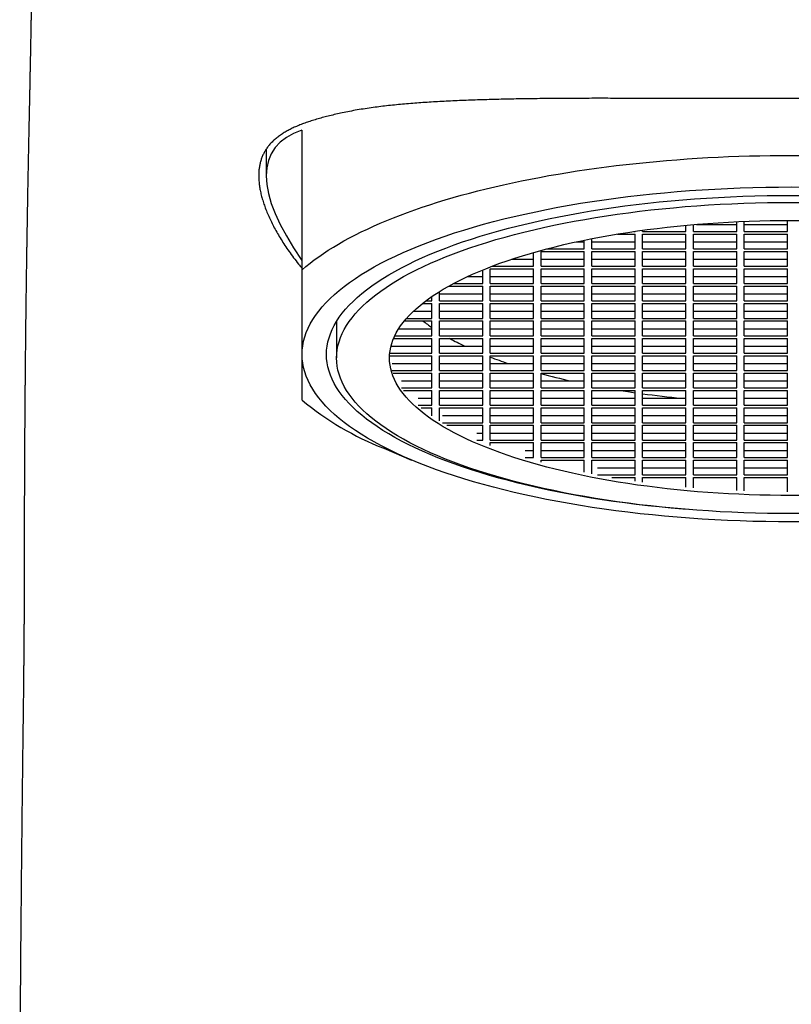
# Model space of a CAD drawing. Header units: millimetres. Extents: x 8 to 573, y 12 to 528.
# Tile 42 of 73: x 279 to 300, y 471 to 497. Entities that reach past the tile are written whole.
import ezdxf

# ---------------------------------------------------------------- set-up
doc = ezdxf.new("R2010")
doc.units = ezdxf.units.MM

msp = doc.modelspace()

# ---------------------------------------------------------------- linework, layer by layer
at = {"color": 7, "linetype": 'Continuous', "lineweight": 30}
for p, q in [((287, 490.684), (287, 494.398)), ((286.05, 493.891), (286.05, 493.182)), ((297.2, 491.705), (297.2, 491.868)), ((297.4, 491.705), (297.4, 491.886)), ((297.481, 491.893), (298.55, 491.893)), ((298.55, 491.705), (298.55, 491.962)), ((298.75, 491.705), (298.75, 491.971)), ((298.75, 491.893), (299.9, 491.893)), ((299.9, 491.705), (299.9, 491.996)), ((295.381, 491.636), (295.85, 491.636)), ((295.823, 491.705), (295.85, 491.705)), ((295.85, 491.705), (295.85, 491.709)), ((295.85, 491.243), (295.85, 491.636)), ((296.05, 491.705), (296.05, 491.737)), ((296.05, 491.705), (297.2, 491.705)), ((296.05, 491.636), (297.2, 491.636)), ((296.05, 491.243), (296.05, 491.636)), ((297.2, 491.243), (297.2, 491.636)), ((297.4, 491.705), (298.55, 491.705)), ((297.4, 491.636), (298.55, 491.636)), ((297.4, 491.243), (297.4, 491.636)), ((298.55, 491.243), (298.55, 491.636)), ((298.75, 491.705), (299.9, 491.705)), ((298.75, 491.243), (298.75, 491.636)), ((298.75, 491.636), (299.9, 491.636)), ((299.9, 491.243), (299.9, 491.636)), ((294.296, 491.431), (294.5, 491.431)), ((294.5, 491.243), (294.5, 491.474)), ((294.7, 491.243), (294.7, 491.514)), ((294.7, 491.431), (295.85, 491.431)), ((296.05, 491.431), (297.2, 491.431)), ((297.4, 491.431), (298.55, 491.431)), ((298.75, 491.431), (299.9, 491.431)), ((293.15, 490.781), (293.15, 491.145)), ((293.35, 491.175), (294.5, 491.175)), ((293.35, 490.781), (293.35, 491.175)), ((293.508, 491.243), (294.5, 491.243)), ((294.5, 490.781), (294.5, 491.175)), ((294.7, 491.243), (295.85, 491.243)), ((294.7, 491.175), (295.85, 491.175)), ((294.7, 490.781), (294.7, 491.175)), ((295.85, 490.781), (295.85, 491.175)), ((296.05, 491.243), (297.2, 491.243)), ((296.05, 491.175), (297.2, 491.175)), ((296.05, 490.781), (296.05, 491.175)), ((297.2, 490.781), (297.2, 491.175)), ((297.4, 491.243), (298.55, 491.243)), ((297.4, 491.175), (298.55, 491.175)), ((297.4, 490.781), (297.4, 491.175)), ((298.55, 490.781), (298.55, 491.175)), ((298.75, 491.243), (299.9, 491.243)), ((298.75, 490.781), (298.75, 491.175)), ((298.75, 491.175), (299.9, 491.175)), ((299.9, 490.781), (299.9, 491.175)), ((292.578, 490.969), (293.15, 490.969)), ((293.35, 490.969), (294.5, 490.969)), ((294.7, 490.969), (295.85, 490.969)), ((296.05, 490.969), (297.2, 490.969)), ((297.4, 490.969), (298.55, 490.969)), ((298.75, 490.969), (299.9, 490.969)), ((291.8, 490.32), (291.8, 490.683)), ((292, 490.713), (293.15, 490.713)), ((292, 490.32), (292, 490.713)), ((292.049, 490.781), (293.15, 490.781)), ((293.15, 490.32), (293.15, 490.713)), ((293.35, 490.781), (294.5, 490.781)), ((293.35, 490.713), (294.5, 490.713)), ((293.35, 490.32), (293.35, 490.713)), ((294.5, 490.32), (294.5, 490.713)), ((294.7, 490.781), (295.85, 490.781)), ((294.7, 490.713), (295.85, 490.713)), ((294.7, 490.32), (294.7, 490.713)), ((295.85, 490.32), (295.85, 490.713)), ((296.05, 490.781), (297.2, 490.781)), ((296.05, 490.713), (297.2, 490.713)), ((296.05, 490.32), (296.05, 490.713)), ((297.2, 490.32), (297.2, 490.713)), ((297.4, 490.781), (298.55, 490.781)), ((297.4, 490.713), (298.55, 490.713)), ((297.4, 490.32), (297.4, 490.713)), ((298.55, 490.32), (298.55, 490.713)), ((298.75, 490.781), (299.9, 490.781)), ((298.75, 490.32), (298.75, 490.713)), ((298.75, 490.713), (299.9, 490.713)), ((299.9, 490.32), (299.9, 490.713)), ((291.021, 490.32), (291.8, 490.32)), ((291.399, 490.507), (291.8, 490.507)), ((292, 490.507), (293.15, 490.507)), ((292, 490.32), (293.15, 490.32)), ((293.35, 490.507), (294.5, 490.507)), ((293.35, 490.32), (294.5, 490.32)), ((294.7, 490.507), (295.85, 490.507)), ((294.7, 490.32), (295.85, 490.32)), ((296.05, 490.507), (297.2, 490.507)), ((296.05, 490.32), (297.2, 490.32)), ((297.4, 490.507), (298.55, 490.507)), ((297.4, 490.32), (298.55, 490.32)), ((298.75, 490.507), (299.9, 490.507)), ((298.75, 490.32), (299.9, 490.32)), ((290.65, 489.858), (290.65, 490.107)), ((290.65, 490.046), (291.8, 490.046)), ((290.895, 490.251), (291.8, 490.251)), ((291.8, 489.858), (291.8, 490.251)), ((292, 490.251), (293.15, 490.251)), ((292, 489.858), (292, 490.251)), ((292, 490.046), (293.15, 490.046)), ((293.15, 489.858), (293.15, 490.251)), ((293.35, 490.251), (294.5, 490.251)), ((293.35, 489.858), (293.35, 490.251)), ((293.35, 490.046), (294.5, 490.046)), ((294.5, 489.858), (294.5, 490.251)), ((294.7, 490.251), (295.85, 490.251)), ((294.7, 489.858), (294.7, 490.251)), ((294.7, 490.046), (295.85, 490.046)), ((295.85, 489.858), (295.85, 490.251)), ((296.05, 490.251), (297.2, 490.251)), ((296.05, 489.858), (296.05, 490.251)), ((296.05, 490.046), (297.2, 490.046)), ((297.2, 489.858), (297.2, 490.251)), ((297.4, 490.251), (298.55, 490.251)), ((297.4, 489.858), (297.4, 490.251)), ((297.4, 490.046), (298.55, 490.046)), ((298.55, 489.858), (298.55, 490.251)), ((298.75, 489.858), (298.75, 490.251)), ((298.75, 490.251), (299.9, 490.251)), ((298.75, 490.046), (299.9, 490.046)), ((299.9, 489.858), (299.9, 490.251)), ((290.196, 489.789), (290.45, 489.789)), ((290.284, 489.858), (290.45, 489.858)), ((290.45, 489.858), (290.45, 489.977)), ((290.45, 489.396), (290.45, 489.789)), ((290.65, 489.858), (291.8, 489.858)), ((290.65, 489.789), (291.8, 489.789)), ((290.65, 489.396), (290.65, 489.789)), ((291.8, 489.396), (291.8, 489.789)), ((292, 489.858), (293.15, 489.858)), ((292, 489.789), (293.15, 489.789)), ((292, 489.396), (292, 489.789)), ((293.15, 489.396), (293.15, 489.789)), ((293.35, 489.858), (294.5, 489.858)), ((293.35, 489.789), (294.5, 489.789)), ((293.35, 489.396), (293.35, 489.789)), ((294.5, 489.396), (294.5, 489.789)), ((294.7, 489.858), (295.85, 489.858)), ((294.7, 489.789), (295.85, 489.789)), ((294.7, 489.396), (294.7, 489.789)), ((295.85, 489.396), (295.85, 489.789)), ((296.05, 489.858), (297.2, 489.858)), ((296.05, 489.789), (297.2, 489.789)), ((296.05, 489.396), (296.05, 489.789)), ((297.2, 489.396), (297.2, 489.789)), ((297.4, 489.858), (298.55, 489.858)), ((297.4, 489.789), (298.55, 489.789)), ((297.4, 489.396), (297.4, 489.789)), ((298.55, 489.396), (298.55, 489.789)), ((298.75, 489.858), (299.9, 489.858)), ((298.75, 489.396), (298.75, 489.789)), ((298.75, 489.789), (299.9, 489.789)), ((299.9, 489.396), (299.9, 489.789)), ((289.958, 489.584), (290.45, 489.584)), ((290.65, 489.584), (291.8, 489.584)), ((292, 489.584), (293.15, 489.584)), ((293.35, 489.584), (294.5, 489.584)), ((294.7, 489.584), (295.85, 489.584)), ((296.05, 489.584), (297.2, 489.584)), ((297.4, 489.584), (298.55, 489.584)), ((298.75, 489.584), (299.9, 489.584)), ((287.918, 489.313), (287.918, 488.344)), ((289.719, 489.328), (290.45, 489.328)), ((289.777, 489.396), (290.45, 489.396)), ((290.45, 488.934), (290.45, 489.328)), ((290.65, 489.396), (291.8, 489.396)), ((290.65, 489.328), (291.8, 489.328)), ((290.65, 488.934), (290.65, 489.328)), ((291.8, 488.934), (291.8, 489.328)), ((292, 489.396), (293.15, 489.396)), ((292, 489.328), (293.15, 489.328)), ((292, 488.934), (292, 489.328)), ((293.15, 488.934), (293.15, 489.328)), ((293.35, 489.396), (294.5, 489.396)), ((293.35, 489.328), (294.5, 489.328)), ((293.35, 488.934), (293.35, 489.328)), ((294.5, 488.934), (294.5, 489.328)), ((294.7, 489.396), (295.85, 489.396)), ((294.7, 489.328), (295.85, 489.328)), ((294.7, 488.934), (294.7, 489.328)), ((295.85, 488.934), (295.85, 489.328)), ((296.05, 489.396), (297.2, 489.396)), ((296.05, 489.328), (297.2, 489.328)), ((296.05, 488.934), (296.05, 489.328)), ((297.2, 488.934), (297.2, 489.328)), ((297.4, 489.396), (298.55, 489.396)), ((297.4, 489.328), (298.55, 489.328)), ((297.4, 488.934), (297.4, 489.328)), ((298.55, 488.934), (298.55, 489.328)), ((298.75, 489.396), (299.9, 489.396)), ((298.75, 488.934), (298.75, 489.328)), ((298.75, 489.328), (299.9, 489.328)), ((299.9, 488.934), (299.9, 489.328)), ((289.569, 489.122), (290.45, 489.122)), ((290.65, 489.122), (291.8, 489.122)), ((292, 489.122), (293.15, 489.122)), ((293.35, 489.122), (294.5, 489.122)), ((294.7, 489.122), (295.85, 489.122)), ((296.05, 489.122), (297.2, 489.122)), ((297.4, 489.122), (298.55, 489.122)), ((298.75, 489.122), (299.9, 489.122)), ((289.434, 488.866), (290.45, 488.866)), ((289.464, 488.934), (290.45, 488.934)), ((290.45, 488.473), (290.45, 488.866)), ((290.65, 488.934), (291.8, 488.934)), ((290.65, 488.866), (291.8, 488.866)), ((290.65, 488.473), (290.65, 488.866)), ((291.8, 488.473), (291.8, 488.866)), ((292, 488.934), (293.15, 488.934)), ((292, 488.866), (293.15, 488.866)), ((292, 488.473), (292, 488.866)), ((293.15, 488.473), (293.15, 488.866)), ((293.35, 488.934), (294.5, 488.934)), ((293.35, 488.866), (294.5, 488.866)), ((293.35, 488.473), (293.35, 488.866)), ((294.5, 488.473), (294.5, 488.866)), ((294.7, 488.934), (295.85, 488.934)), ((294.7, 488.866), (295.85, 488.866)), ((294.7, 488.473), (294.7, 488.866)), ((295.85, 488.473), (295.85, 488.866)), ((296.05, 488.934), (297.2, 488.934)), ((296.05, 488.866), (297.2, 488.866)), ((296.05, 488.473), (296.05, 488.866)), ((297.2, 488.473), (297.2, 488.866)), ((297.4, 488.934), (298.55, 488.934)), ((297.4, 488.866), (298.55, 488.866)), ((297.4, 488.473), (297.4, 488.866)), ((298.55, 488.473), (298.55, 488.866)), ((298.75, 488.934), (299.9, 488.934)), ((298.75, 488.473), (298.75, 488.866)), ((298.75, 488.866), (299.9, 488.866)), ((299.9, 488.473), (299.9, 488.866)), ((289.331, 488.473), (290.45, 488.473)), ((289.364, 488.661), (290.45, 488.661)), ((290.65, 488.661), (291.8, 488.661)), ((290.65, 488.473), (291.8, 488.473)), ((292, 488.661), (293.15, 488.661)), ((292, 488.473), (293.15, 488.473)), ((293.35, 488.661), (294.5, 488.661)), ((293.35, 488.473), (294.5, 488.473)), ((294.7, 488.661), (295.85, 488.661)), ((294.7, 488.473), (295.85, 488.473)), ((296.05, 488.661), (297.2, 488.661)), ((296.05, 488.473), (297.2, 488.473)), ((297.4, 488.661), (298.55, 488.661)), ((297.4, 488.473), (298.55, 488.473)), ((298.75, 488.661), (299.9, 488.661)), ((298.75, 488.473), (299.9, 488.473)), ((289.326, 488.404), (290.45, 488.404)), ((289.398, 488.199), (290.45, 488.199)), ((290.45, 488.011), (290.45, 488.404)), ((290.65, 488.404), (291.8, 488.404)), ((290.65, 488.011), (290.65, 488.404)), ((290.65, 488.199), (291.8, 488.199)), ((291.8, 488.011), (291.8, 488.404)), ((292, 488.404), (293.15, 488.404)), ((292, 488.011), (292, 488.404)), ((292, 488.199), (293.15, 488.199)), ((293.15, 488.011), (293.15, 488.404)), ((293.35, 488.404), (294.5, 488.404)), ((293.35, 488.011), (293.35, 488.404)), ((293.35, 488.199), (294.5, 488.199)), ((294.5, 488.011), (294.5, 488.404)), ((294.7, 488.404), (295.85, 488.404)), ((294.7, 488.011), (294.7, 488.404)), ((294.7, 488.199), (295.85, 488.199)), ((295.85, 488.011), (295.85, 488.404)), ((296.05, 488.404), (297.2, 488.404)), ((296.05, 488.011), (296.05, 488.404)), ((296.05, 488.199), (297.2, 488.199)), ((297.2, 488.011), (297.2, 488.404)), ((297.4, 488.404), (298.55, 488.404)), ((297.4, 488.011), (297.4, 488.404)), ((297.4, 488.199), (298.55, 488.199)), ((298.55, 488.011), (298.55, 488.404)), ((298.75, 488.011), (298.75, 488.404)), ((298.75, 488.404), (299.9, 488.404)), ((298.75, 488.199), (299.9, 488.199)), ((299.9, 488.011), (299.9, 488.404)), ((289.398, 488.011), (290.45, 488.011)), ((289.423, 487.942), (290.45, 487.942)), ((290.45, 487.549), (290.45, 487.942)), ((290.65, 488.011), (291.8, 488.011)), ((290.65, 487.942), (291.8, 487.942)), ((290.65, 487.549), (290.65, 487.942)), ((291.8, 487.549), (291.8, 487.942)), ((292, 488.011), (293.15, 488.011)), ((292, 487.942), (293.15, 487.942)), ((292, 487.549), (292, 487.942)), ((293.15, 487.549), (293.15, 487.942)), ((293.35, 488.011), (294.5, 488.011)), ((293.35, 487.942), (294.5, 487.942)), ((293.35, 487.549), (293.35, 487.942)), ((294.5, 487.549), (294.5, 487.942)), ((294.7, 488.011), (295.85, 488.011)), ((294.7, 487.942), (295.85, 487.942)), ((294.7, 487.549), (294.7, 487.942)), ((295.85, 487.549), (295.85, 487.942)), ((296.05, 488.011), (297.2, 488.011)), ((296.05, 487.942), (297.2, 487.942)), ((296.05, 487.549), (296.05, 487.942)), ((297.2, 487.549), (297.2, 487.942)), ((297.4, 488.011), (298.55, 488.011)), ((297.4, 487.942), (298.55, 487.942)), ((297.4, 487.549), (297.4, 487.942)), ((298.55, 487.549), (298.55, 487.942)), ((298.75, 488.011), (299.9, 488.011)), ((298.75, 487.549), (298.75, 487.942)), ((298.75, 487.942), (299.9, 487.942)), ((299.9, 487.549), (299.9, 487.942)), ((289.646, 487.737), (290.45, 487.737)), ((290.65, 487.737), (291.8, 487.737)), ((292, 487.737), (293.15, 487.737)), ((293.35, 487.737), (294.5, 487.737)), ((294.7, 487.737), (295.85, 487.737)), ((296.05, 487.737), (297.2, 487.737)), ((297.4, 487.737), (298.55, 487.737)), ((298.75, 487.737), (299.9, 487.737)), ((289.646, 487.549), (290.45, 487.549)), ((289.698, 487.481), (290.45, 487.481)), ((290.45, 487.087), (290.45, 487.481)), ((290.65, 487.549), (291.8, 487.549)), ((290.65, 487.481), (291.8, 487.481)), ((290.65, 487.087), (290.65, 487.481)), ((291.8, 487.087), (291.8, 487.481)), ((292, 487.549), (293.15, 487.549)), ((292, 487.481), (293.15, 487.481)), ((292, 487.087), (292, 487.481)), ((293.15, 487.087), (293.15, 487.481)), ((293.35, 487.549), (294.5, 487.549)), ((293.35, 487.481), (294.5, 487.481)), ((293.35, 487.087), (293.35, 487.481)), ((294.5, 487.087), (294.5, 487.481)), ((294.7, 487.549), (295.85, 487.549)), ((294.7, 487.481), (295.85, 487.481)), ((294.7, 487.087), (294.7, 487.481)), ((295.85, 487.087), (295.85, 487.481)), ((296.05, 487.549), (297.2, 487.549)), ((296.05, 487.481), (297.2, 487.481)), ((296.05, 487.087), (296.05, 487.481)), ((297.2, 487.087), (297.2, 487.481)), ((297.4, 487.549), (298.55, 487.549)), ((297.4, 487.481), (298.55, 487.481)), ((297.4, 487.087), (297.4, 487.481)), ((298.55, 487.087), (298.55, 487.481)), ((298.75, 487.549), (299.9, 487.549)), ((298.75, 487.087), (298.75, 487.481)), ((298.75, 487.481), (299.9, 487.481)), ((299.9, 487.087), (299.9, 487.481)), ((290.082, 487.275), (290.45, 487.275)), ((290.65, 487.275), (291.8, 487.275)), ((292, 487.275), (293.15, 487.275)), ((293.35, 487.275), (294.5, 487.275)), ((294.7, 487.275), (295.85, 487.275)), ((296.05, 487.275), (297.2, 487.275)), ((297.4, 487.275), (298.55, 487.275)), ((298.75, 487.275), (299.9, 487.275)), ((290.082, 487.087), (290.45, 487.087)), ((290.164, 487.019), (290.45, 487.019)), ((290.45, 486.806), (290.45, 487.019)), ((290.65, 487.087), (291.8, 487.087)), ((290.65, 487.019), (291.8, 487.019)), ((290.65, 486.676), (290.65, 487.019)), ((291.8, 486.626), (291.8, 487.019)), ((292, 487.087), (293.15, 487.087)), ((292, 487.019), (293.15, 487.019)), ((292, 486.626), (292, 487.019)), ((293.15, 486.626), (293.15, 487.019)), ((293.35, 487.087), (294.5, 487.087)), ((293.35, 487.019), (294.5, 487.019)), ((293.35, 486.626), (293.35, 487.019)), ((294.5, 486.626), (294.5, 487.019)), ((294.7, 487.087), (295.85, 487.087)), ((294.7, 487.019), (295.85, 487.019)), ((294.7, 486.626), (294.7, 487.019)), ((295.85, 486.626), (295.85, 487.019)), ((296.05, 487.087), (297.2, 487.087)), ((296.05, 487.019), (297.2, 487.019)), ((296.05, 486.626), (296.05, 487.019)), ((297.2, 486.626), (297.2, 487.019)), ((297.4, 487.087), (298.55, 487.087)), ((297.4, 487.019), (298.55, 487.019)), ((297.4, 486.626), (297.4, 487.019)), ((298.55, 486.626), (298.55, 487.019)), ((298.75, 487.087), (299.9, 487.087)), ((298.75, 486.626), (298.75, 487.019)), ((298.75, 487.019), (299.9, 487.019)), ((299.9, 486.626), (299.9, 487.019)), ((290.733, 486.814), (291.8, 486.814)), ((290.733, 486.626), (291.8, 486.626)), ((292, 486.814), (293.15, 486.814)), ((292, 486.626), (293.15, 486.626)), ((293.35, 486.814), (294.5, 486.814)), ((293.35, 486.626), (294.5, 486.626)), ((294.7, 486.814), (295.85, 486.814)), ((294.7, 486.626), (295.85, 486.626)), ((296.05, 486.814), (297.2, 486.814)), ((296.05, 486.626), (297.2, 486.626)), ((297.4, 486.814), (298.55, 486.814)), ((297.4, 486.626), (298.55, 486.626)), ((298.75, 486.814), (299.9, 486.814)), ((298.75, 486.626), (299.9, 486.626)), ((290.85, 486.557), (291.8, 486.557)), ((291.648, 486.352), (291.8, 486.352)), ((291.8, 486.164), (291.8, 486.557)), ((292, 486.557), (293.15, 486.557)), ((292, 486.164), (292, 486.557)), ((292, 486.352), (293.15, 486.352)), ((293.15, 486.164), (293.15, 486.557)), ((293.35, 486.557), (294.5, 486.557)), ((293.35, 486.164), (293.35, 486.557)), ((293.35, 486.352), (294.5, 486.352)), ((294.5, 486.164), (294.5, 486.557)), ((294.7, 486.557), (295.85, 486.557)), ((294.7, 486.164), (294.7, 486.557)), ((294.7, 486.352), (295.85, 486.352)), ((295.85, 486.164), (295.85, 486.557)), ((296.05, 486.557), (297.2, 486.557)), ((296.05, 486.164), (296.05, 486.557)), ((296.05, 486.352), (297.2, 486.352)), ((297.2, 486.164), (297.2, 486.557)), ((297.4, 486.557), (298.55, 486.557)), ((297.4, 486.164), (297.4, 486.557)), ((297.4, 486.352), (298.55, 486.352)), ((298.55, 486.164), (298.55, 486.557)), ((298.75, 486.164), (298.75, 486.557)), ((298.75, 486.557), (299.9, 486.557)), ((298.75, 486.352), (299.9, 486.352)), ((299.9, 486.164), (299.9, 486.557)), ((291.648, 486.164), (291.8, 486.164)), ((292, 486.164), (293.15, 486.164)), ((292, 486.096), (293.15, 486.096)), ((292, 486.021), (292, 486.096)), ((293.15, 485.702), (293.15, 486.096)), ((293.35, 486.164), (294.5, 486.164)), ((293.35, 486.096), (294.5, 486.096)), ((293.35, 485.702), (293.35, 486.096)), ((294.5, 485.702), (294.5, 486.096)), ((294.7, 486.164), (295.85, 486.164)), ((294.7, 486.096), (295.85, 486.096)), ((294.7, 485.702), (294.7, 486.096)), ((295.85, 485.702), (295.85, 486.096)), ((296.05, 486.164), (297.2, 486.164)), ((296.05, 486.096), (297.2, 486.096)), ((296.05, 485.702), (296.05, 486.096)), ((297.2, 485.702), (297.2, 486.096)), ((297.4, 486.164), (298.55, 486.164)), ((297.4, 486.096), (298.55, 486.096)), ((297.4, 485.702), (297.4, 486.096)), ((298.55, 485.702), (298.55, 486.096)), ((298.75, 486.164), (299.9, 486.164)), ((298.75, 485.702), (298.75, 486.096)), ((298.75, 486.096), (299.9, 486.096)), ((299.9, 485.702), (299.9, 486.096)), ((289.171, 485.946), (289.909, 485.635)), ((292.931, 485.89), (293.15, 485.89)), ((293.35, 485.89), (294.5, 485.89)), ((294.7, 485.89), (295.85, 485.89)), ((296.05, 485.89), (297.2, 485.89)), ((297.4, 485.89), (298.55, 485.89)), ((298.75, 485.89), (299.9, 485.89)), ((292.931, 485.702), (293.15, 485.702)), ((293.35, 485.702), (294.5, 485.702)), ((293.35, 485.634), (294.5, 485.634)), ((293.35, 485.582), (293.35, 485.634)), ((294.5, 485.309), (294.5, 485.634)), ((294.7, 485.702), (295.85, 485.702)), ((294.7, 485.634), (295.85, 485.634)), ((294.7, 485.269), (294.7, 485.634)), ((295.85, 485.241), (295.85, 485.634)), ((296.05, 485.702), (297.2, 485.702)), ((296.05, 485.634), (297.2, 485.634)), ((296.05, 485.241), (296.05, 485.634)), ((297.2, 485.241), (297.2, 485.634)), ((297.4, 485.702), (298.55, 485.702)), ((297.4, 485.634), (298.55, 485.634)), ((297.4, 485.241), (297.4, 485.634)), ((298.55, 485.241), (298.55, 485.634)), ((298.75, 485.702), (299.9, 485.702)), ((298.75, 485.241), (298.75, 485.634)), ((298.75, 485.634), (299.9, 485.634)), ((299.9, 485.241), (299.9, 485.634)), ((294.847, 485.428), (295.85, 485.428)), ((296.05, 485.428), (297.2, 485.428)), ((297.4, 485.428), (298.55, 485.428)), ((298.75, 485.428), (299.9, 485.428)), ((294.847, 485.241), (295.85, 485.241)), ((295.228, 485.172), (295.85, 485.172)), ((295.85, 485.074), (295.85, 485.172)), ((296.05, 485.241), (297.2, 485.241)), ((296.05, 485.172), (297.2, 485.172)), ((296.05, 485.046), (296.05, 485.172)), ((297.2, 484.915), (297.2, 485.172)), ((297.4, 485.241), (298.55, 485.241)), ((297.4, 485.172), (298.55, 485.172)), ((297.4, 484.897), (297.4, 485.172)), ((298.55, 484.821), (298.55, 485.172)), ((298.75, 485.241), (299.9, 485.241)), ((298.75, 484.812), (298.75, 485.172)), ((298.75, 485.172), (299.9, 485.172)), ((299.9, 484.787), (299.9, 485.172))]:
    msp.add_line(p, q, dxfattribs=at)
at = {"color": 7, "linetype": 'Continuous', "lineweight": 30, "flags": 128}
for points in [[(287, 490.684), (287.104, 490.773), (287.213, 490.861), (287.327, 490.948), (287.446, 491.034), (287.57, 491.12), (287.699, 491.204), (287.833, 491.288), (287.972, 491.37), (288.115, 491.452), (288.264, 491.533), (288.417, 491.613), (288.575, 491.691), (288.737, 491.769), (288.904, 491.845), (289.075, 491.921), (289.251, 491.995), (289.431, 492.068), (289.615, 492.139), (289.803, 492.21), (289.995, 492.279), (290.192, 492.347), (290.392, 492.413), (290.596, 492.478), (290.804, 492.542), (291.016, 492.604), (291.231, 492.664), (291.449, 492.724), (291.671, 492.781), (291.897, 492.838), (292.125, 492.892), (292.357, 492.945), (292.592, 492.997), (292.83, 493.047), (293.071, 493.095), (293.314, 493.141), (293.56, 493.186), (293.809, 493.229), (294.06, 493.271), (294.313, 493.311), (294.569, 493.349), (294.827, 493.385), (295.087, 493.419), (295.349, 493.452), (295.613, 493.483), (295.879, 493.512), (296.146, 493.539), (296.415, 493.565), (296.685, 493.588), (296.957, 493.61), (297.229, 493.63), (297.503, 493.648), (297.778, 493.664), (298.054, 493.678), (298.331, 493.691), (298.608, 493.701), (298.886, 493.71), (299.164, 493.716), (299.442, 493.721), (299.721, 493.724), (300, 493.725), (300.279, 493.724)], [(287, 488.438), (287.004, 488.555), (287.018, 488.671), (287.04, 488.787), (287.071, 488.903), (287.111, 489.019), (287.16, 489.134), (287.218, 489.249), (287.284, 489.363), (287.359, 489.476), (287.443, 489.589), (287.535, 489.701), (287.636, 489.812), (287.746, 489.923), (287.863, 490.032), (287.99, 490.14), (288.124, 490.247), (288.266, 490.353), (288.417, 490.457), (288.575, 490.56), (288.742, 490.662), (288.916, 490.762), (289.097, 490.86), (289.286, 490.957), (289.483, 491.052), (289.686, 491.145), (289.897, 491.237), (290.115, 491.326), (290.339, 491.414), (290.57, 491.499), (290.808, 491.582), (291.051, 491.664), (291.301, 491.743), (291.557, 491.819), (291.819, 491.894), (292.086, 491.966), (292.359, 492.036), (292.637, 492.103), (292.92, 492.167), (293.208, 492.229), (293.5, 492.289), (293.797, 492.346), (294.098, 492.4), (294.403, 492.452), (294.712, 492.5), (295.025, 492.546), (295.341, 492.589), (295.661, 492.63), (295.983, 492.667), (296.308, 492.702), (296.635, 492.733), (296.965, 492.762), (297.297, 492.788), (297.631, 492.81), (297.966, 492.83), (298.303, 492.847), (298.641, 492.86), (298.98, 492.871), (299.32, 492.879), (299.66, 492.883), (300, 492.885), (300.34, 492.883)], [(297.274, 484.319), (297.117, 484.331), (296.804, 484.358), (296.492, 484.388), (296.184, 484.421), (295.877, 484.457), (295.574, 484.495), (295.274, 484.536), (294.977, 484.58), (294.683, 484.626), (294.393, 484.675), (294.107, 484.726), (293.825, 484.78), (293.547, 484.837), (293.274, 484.896), (293.005, 484.957), (292.741, 485.021), (292.482, 485.087), (292.228, 485.156), (291.979, 485.227), (291.736, 485.299), (291.499, 485.374), (291.267, 485.452), (291.042, 485.531), (290.822, 485.612), (290.609, 485.695), (290.402, 485.78), (290.202, 485.867), (290.009, 485.956), (289.822, 486.046), (289.642, 486.138), (289.47, 486.231), (289.305, 486.326), (289.147, 486.423), (288.996, 486.521), (288.853, 486.62), (288.718, 486.72), (288.59, 486.822), (288.47, 486.925), (288.358, 487.028), (288.254, 487.133), (288.159, 487.239), (288.071, 487.345), (287.991, 487.452), (287.92, 487.56), (287.857, 487.669), (287.802, 487.778), (287.756, 487.887), (287.718, 487.997), (287.688, 488.107), (287.667, 488.217), (287.654, 488.328), (287.65, 488.438), (287.654, 488.549), (287.667, 488.659), (287.688, 488.77), (287.718, 488.88), (287.756, 488.99), (287.802, 489.099), (287.857, 489.208), (287.92, 489.317), (287.991, 489.424), (288.071, 489.532), (288.159, 489.638), (288.254, 489.744), (288.358, 489.848), (288.47, 489.952), (288.59, 490.055), (288.718, 490.156), (288.853, 490.257), (288.996, 490.356), (289.147, 490.454), (289.305, 490.55), (289.47, 490.645), (289.642, 490.739), (289.822, 490.831), (290.009, 490.921), (290.202, 491.01), (290.402, 491.097), (290.609, 491.182), (290.822, 491.265), (291.042, 491.346), (291.267, 491.425), (291.499, 491.502), (291.736, 491.577), (291.979, 491.65), (292.228, 491.721), (292.482, 491.79), (292.741, 491.856), (293.005, 491.919), (293.274, 491.981), (293.547, 492.04), (293.825, 492.096), (294.107, 492.15), (294.393, 492.202), (294.683, 492.251), (294.977, 492.297), (295.274, 492.341), (295.574, 492.382), (295.877, 492.42), (296.184, 492.456), (296.492, 492.488), (296.804, 492.518), (297.117, 492.546), (297.432, 492.57), (297.749, 492.592), (298.068, 492.61), (298.388, 492.626), (298.709, 492.639), (299.031, 492.649), (299.354, 492.657), (299.677, 492.661), (300, 492.662), (300.323, 492.661)], [(300, 484.212), (299.684, 484.214), (299.368, 484.218), (299.052, 484.225), (298.737, 484.235), (298.423, 484.247), (298.11, 484.263), (297.798, 484.281), (297.488, 484.302), (297.179, 484.326), (296.873, 484.353), (296.568, 484.382), (296.266, 484.414), (295.967, 484.449), (295.67, 484.487), (295.376, 484.527), (295.086, 484.569), (294.798, 484.615), (294.515, 484.663), (294.235, 484.713), (293.959, 484.766), (293.687, 484.821), (293.42, 484.879), (293.157, 484.939), (292.898, 485.001), (292.645, 485.066), (292.396, 485.133), (292.153, 485.202), (291.915, 485.274), (291.683, 485.347), (291.457, 485.422), (291.236, 485.5), (291.021, 485.579), (290.813, 485.661), (290.61, 485.744), (290.415, 485.829), (290.225, 485.916), (290.043, 486.004), (289.867, 486.094), (289.698, 486.185), (289.537, 486.278), (289.382, 486.373), (289.235, 486.468), (289.095, 486.565), (288.962, 486.664), (288.838, 486.763), (288.72, 486.864), (288.611, 486.965), (288.509, 487.067), (288.415, 487.171), (288.33, 487.275), (288.252, 487.38), (288.182, 487.485), (288.12, 487.591), (288.067, 487.698), (288.021, 487.805), (287.984, 487.913), (287.955, 488.02), (287.934, 488.128), (287.922, 488.236), (287.918, 488.344), (287.922, 488.453), (287.934, 488.561), (287.955, 488.669), (287.984, 488.776), (288.021, 488.884), (288.067, 488.991), (288.12, 489.098), (288.182, 489.204), (288.252, 489.309), (288.33, 489.414), (288.415, 489.518), (288.509, 489.621), (288.611, 489.724), (288.72, 489.825), (288.838, 489.926), (288.962, 490.025), (289.095, 490.123), (289.235, 490.22), (289.382, 490.316), (289.537, 490.411), (289.698, 490.504), (289.867, 490.595), (290.043, 490.685), (290.225, 490.773), (290.415, 490.86), (290.61, 490.945), (290.813, 491.028), (291.021, 491.11), (291.236, 491.189), (291.457, 491.266), (291.683, 491.342), (291.915, 491.415), (292.153, 491.487), (292.396, 491.556), (292.645, 491.623), (292.898, 491.688), (293.157, 491.75), (293.42, 491.81), (293.687, 491.868), (293.959, 491.923), (294.235, 491.976), (294.515, 492.026), (294.798, 492.074), (295.086, 492.12), (295.376, 492.162), (295.67, 492.202), (295.967, 492.24), (296.266, 492.275), (296.568, 492.307), (296.873, 492.336), (297.179, 492.363), (297.488, 492.386), (297.798, 492.408), (298.11, 492.426), (298.423, 492.441), (298.737, 492.454), (299.052, 492.464), (299.368, 492.471), (299.684, 492.475), (300, 492.477), (300.316, 492.475)], [(300, 484.693), (299.721, 484.694), (299.441, 484.698), (299.162, 484.704), (298.884, 484.713), (298.607, 484.724), (298.33, 484.738), (298.054, 484.754), (297.78, 484.773), (297.508, 484.794), (297.237, 484.818), (296.968, 484.843), (296.701, 484.872), (296.436, 484.903), (296.174, 484.936), (295.915, 484.971), (295.658, 485.009), (295.404, 485.049), (295.153, 485.091), (294.906, 485.136), (294.662, 485.182), (294.422, 485.231), (294.186, 485.282), (293.953, 485.335), (293.725, 485.39), (293.501, 485.448), (293.282, 485.507), (293.067, 485.568), (292.856, 485.631), (292.651, 485.696), (292.451, 485.763), (292.256, 485.831), (292.066, 485.901), (291.882, 485.973), (291.703, 486.047), (291.53, 486.122), (291.363, 486.198), (291.202, 486.276), (291.047, 486.356), (290.897, 486.437), (290.754, 486.519), (290.618, 486.602), (290.488, 486.687), (290.364, 486.773), (290.247, 486.859), (290.137, 486.947), (290.033, 487.036), (289.937, 487.126), (289.847, 487.216), (289.764, 487.307), (289.688, 487.399), (289.619, 487.492), (289.557, 487.585), (289.503, 487.679), (289.456, 487.773), (289.416, 487.868), (289.383, 487.963), (289.357, 488.058), (289.339, 488.153), (289.328, 488.249), (289.324, 488.344), (289.328, 488.44), (289.339, 488.536), (289.357, 488.631), (289.383, 488.726), (289.416, 488.821), (289.456, 488.916), (289.503, 489.01), (289.557, 489.104), (289.619, 489.197), (289.688, 489.289), (289.764, 489.381), (289.847, 489.473), (289.937, 489.563), (290.033, 489.653), (290.137, 489.742), (290.247, 489.83), (290.364, 489.916), (290.488, 490.002), (290.618, 490.087), (290.754, 490.17), (290.897, 490.252), (291.047, 490.333), (291.202, 490.413), (291.363, 490.491), (291.53, 490.567), (291.703, 490.642), (291.882, 490.716), (292.066, 490.788), (292.256, 490.858), (292.451, 490.926), (292.651, 490.993), (292.856, 491.058), (293.067, 491.121), (293.282, 491.182), (293.501, 491.241), (293.725, 491.298), (293.953, 491.354), (294.186, 491.407), (294.422, 491.458), (294.662, 491.507), (294.906, 491.553), (295.153, 491.598), (295.404, 491.64), (295.658, 491.68), (295.915, 491.718), (296.174, 491.753), (296.436, 491.786), (296.701, 491.817), (296.968, 491.845), (297.237, 491.871), (297.508, 491.895), (297.78, 491.916), (298.054, 491.935), (298.33, 491.951), (298.607, 491.965), (298.884, 491.976), (299.162, 491.985), (299.441, 491.991), (299.721, 491.995), (300, 491.996), (300.279, 491.995)], [(300.34, 483.994), (300, 483.992), (299.66, 483.994), (299.32, 483.998), (298.98, 484.006), (298.641, 484.017), (298.303, 484.03), (297.966, 484.047), (297.631, 484.067), (297.297, 484.089), (296.965, 484.115), (296.635, 484.144), (296.308, 484.175), (295.983, 484.21), (295.661, 484.247), (295.341, 484.287), (295.025, 484.331), (294.712, 484.377), (294.403, 484.425), (294.098, 484.477), (293.797, 484.531), (293.5, 484.588), (293.208, 484.647), (292.92, 484.709), (292.637, 484.774), (292.359, 484.841), (292.086, 484.911), (291.819, 484.983), (291.557, 485.057), (291.301, 485.134), (291.051, 485.213), (290.808, 485.294), (290.57, 485.378), (290.339, 485.463), (290.115, 485.551), (289.897, 485.64), (289.686, 485.732), (289.483, 485.825), (289.286, 485.92), (289.097, 486.017), (288.916, 486.115), (288.742, 486.215), (288.575, 486.317), (288.417, 486.42), (288.266, 486.524), (288.124, 486.63), (287.99, 486.737), (287.863, 486.845), (287.746, 486.954), (287.636, 487.064), (287.535, 487.176), (287.443, 487.288), (287.359, 487.4), (287.284, 487.514), (287.218, 487.628), (287.16, 487.743), (287.111, 487.858), (287.071, 487.974), (287.04, 488.09), (287.018, 488.206), (287.004, 488.322), (287, 488.438)], [(295.474, 487.481), (295.658, 487.452), (295.85, 487.423)], [(300.279, 484.694), (300, 484.693)], [(300.316, 484.214), (300, 484.212)]]:
    msp.add_lwpolyline(points, dxfattribs=at)
at = {"color": 7, "linetype": 'Continuous', "lineweight": 30}
for centre, radius, start, end in [((292.976, 492.856), 4.481, 231.9511, 235.6787), ((294.576, 495.496), 7.57, 241.1403, 244.5466), ((296.381, 499.71), 12.157, 248.8764, 251.2399), ((298.094, 505.395), 18.097, 254.8011, 257.3556), ((299.691, 514.192), 27.043, 262.2623, 264.4631), ((292.132, 493.463), 8.079, 230.5641, 248.5022)]:
    msp.add_arc(centre, radius, start, end, dxfattribs=at)
msp.add_ellipse((300, 485.614), major_axis=(13.788, -8.206), ratio=0.25854, start_param=2.923086, end_param=3.665448, dxfattribs=at)
for points, knots in [([(279.958, 508.532), (279.958, 508.524), (279.958, 508.495), (279.957, 508.446), (279.956, 508.351), (279.955, 508.221), (279.954, 508.056), (279.952, 507.887), (279.95, 507.715), (279.948, 507.54), (279.947, 507.381), (279.945, 507.24), (279.944, 507.116), (279.943, 506.992), (279.942, 506.867), (279.94, 506.744), (279.939, 506.624), (279.938, 506.507), (279.936, 506.391), (279.935, 506.282), (279.934, 506.178), (279.933, 506.081), (279.932, 505.984), (279.931, 505.89), (279.93, 505.797), (279.929, 505.705), (279.927, 505.615), (279.926, 505.515), (279.925, 505.405), (279.923, 505.284), (279.922, 505.16), (279.92, 505.034), (279.919, 504.905), (279.917, 504.773), (279.916, 504.639), (279.914, 504.512), (279.912, 504.393), (279.911, 504.282), (279.91, 504.17), (279.908, 504.057), (279.907, 503.945), (279.905, 503.834), (279.904, 503.726), (279.902, 503.607), (279.9, 503.48), (279.898, 503.344), (279.897, 503.211), (279.895, 503.082), (279.893, 502.956), (279.892, 502.842), (279.89, 502.739), (279.889, 502.647), (279.887, 502.557), (279.886, 502.467), (279.885, 502.377), (279.883, 502.234), (279.88, 502.039), (279.877, 501.841), (279.875, 501.693), (279.873, 501.592), (279.872, 501.49), (279.87, 501.385), (279.868, 501.277), (279.867, 501.167), (279.865, 501.054), (279.863, 500.939), (279.861, 500.822), (279.859, 500.706), (279.857, 500.575), (279.855, 500.432), (279.853, 500.276), (279.85, 500.124), (279.848, 499.975), (279.845, 499.846), (279.844, 499.734), (279.842, 499.639), (279.84, 499.541), (279.839, 499.441), (279.837, 499.339), (279.835, 499.233), (279.833, 499.122), (279.831, 499.006), (279.829, 498.887), (279.827, 498.782), (279.826, 498.69), (279.824, 498.612), (279.823, 498.533), (279.821, 498.453), (279.82, 498.368), (279.818, 498.277), (279.817, 498.182), (279.815, 498.091), (279.813, 498.002), (279.812, 497.917), (279.81, 497.836), (279.809, 497.758), (279.808, 497.684), (279.806, 497.613), (279.805, 497.546), (279.804, 497.486), (279.803, 497.433), (279.802, 497.387), (279.801, 497.342), (279.8, 497.295), (279.799, 497.245), (279.798, 497.189), (279.797, 497.131), (279.796, 497.07), (279.795, 497.006), (279.794, 496.94), (279.792, 496.872), (279.791, 496.802), (279.789, 496.729), (279.788, 496.654), (279.787, 496.577), (279.785, 496.497), (279.783, 496.416), (279.782, 496.326), (279.78, 496.227), (279.778, 496.118), (279.775, 496.006), (279.773, 495.892), (279.771, 495.781), (279.769, 495.675), (279.767, 495.573), (279.765, 495.47), (279.762, 495.364), (279.76, 495.257), (279.758, 495.129), (279.754, 494.981), (279.751, 494.814), (279.748, 494.652), (279.744, 494.494), (279.741, 494.34), (279.738, 494.189), (279.735, 494.041), (279.732, 493.895), (279.729, 493.752), (279.726, 493.616), (279.724, 493.486), (279.721, 493.362), (279.719, 493.241), (279.716, 493.121), (279.714, 493.004), (279.712, 492.886), (279.71, 492.769), (279.708, 492.65), (279.706, 492.535), (279.704, 492.429), (279.702, 492.334), (279.701, 492.248), (279.699, 492.161), (279.698, 492.072), (279.696, 491.981), (279.695, 491.887), (279.693, 491.792), (279.692, 491.702), (279.69, 491.617), (279.689, 491.54), (279.688, 491.464), (279.687, 491.394), (279.686, 491.329), (279.685, 491.27), (279.684, 491.212), (279.683, 491.155), (279.682, 491.1), (279.681, 491.042), (279.68, 490.978), (279.679, 490.908), (279.678, 490.835), (279.677, 490.761), (279.676, 490.688), (279.675, 490.614), (279.674, 490.537), (279.673, 490.458), (279.672, 490.376), (279.67, 490.292), (279.669, 490.208), (279.668, 490.101), (279.666, 489.972), (279.664, 489.823), (279.662, 489.676), (279.661, 489.533), (279.659, 489.408), (279.658, 489.301), (279.657, 489.212), (279.656, 489.125), (279.655, 489.04), (279.654, 488.957), (279.653, 488.88), (279.652, 488.809), (279.651, 488.743), (279.651, 488.68), (279.65, 488.617), (279.65, 488.557), (279.649, 488.497), (279.648, 488.429), (279.647, 488.351), (279.647, 488.262), (279.646, 488.17), (279.645, 488.073), (279.644, 487.974), (279.643, 487.87), (279.642, 487.765), (279.641, 487.658), (279.64, 487.538), (279.639, 487.404), (279.637, 487.256), (279.636, 487.105), (279.635, 486.953), (279.634, 486.799), (279.633, 486.665), (279.632, 486.552), (279.632, 486.459), (279.631, 486.368), (279.63, 486.277), (279.63, 486.185), (279.629, 486.094), (279.629, 486.006), (279.628, 485.92), (279.628, 485.836), (279.627, 485.751), (279.627, 485.663), (279.627, 485.573), (279.626, 485.484), (279.626, 485.385), (279.625, 485.275), (279.625, 485.156), (279.624, 485.039), (279.624, 484.922), (279.623, 484.783), (279.623, 484.673), (279.623, 484.592), (279.622, 484.563), (279.622, 484.532), (279.622, 484.5), (279.622, 484.464), (279.622, 484.424), (279.622, 484.379), (279.622, 484.332), (279.622, 484.282), (279.621, 484.228), (279.621, 484.172), (279.621, 484.113), (279.621, 484.051), (279.621, 483.986), (279.621, 483.918), (279.621, 483.847), (279.621, 483.773), (279.62, 483.697), (279.62, 483.617), (279.62, 483.534), (279.62, 483.447), (279.62, 483.356), (279.62, 483.26), (279.62, 483.16), (279.62, 483.058), (279.62, 482.952), (279.62, 482.88), (279.62, 482.844)], [0, 0, 0, 0, 0.000907, 0.003407, 0.005784, 0.012141, 0.018626, 0.025238, 0.031977, 0.038843, 0.045838, 0.05061, 0.05544, 0.060328, 0.065241, 0.070079, 0.07475, 0.079342, 0.083854, 0.088286, 0.092177, 0.096004, 0.099767, 0.103468, 0.107104, 0.110677, 0.114198, 0.117764, 0.122395, 0.127129, 0.131968, 0.13691, 0.141956, 0.147106, 0.152359, 0.157717, 0.161999, 0.166345, 0.170756, 0.175215, 0.17962, 0.183951, 0.188208, 0.192392, 0.197856, 0.203188, 0.20839, 0.213461, 0.218401, 0.22321, 0.226897, 0.230503, 0.234036, 0.237564, 0.2411, 0.244645, 0.254333, 0.264084, 0.267944, 0.271881, 0.275899, 0.279999, 0.284266, 0.288618, 0.293055, 0.297577, 0.302184, 0.306798, 0.311345, 0.317599, 0.323722, 0.329714, 0.335574, 0.341304, 0.345001, 0.348765, 0.352614, 0.356546, 0.360562, 0.364663, 0.36914, 0.373713, 0.378382, 0.383147, 0.386192, 0.389274, 0.392394, 0.395552, 0.398678, 0.402549, 0.406291, 0.409904, 0.413388, 0.416743, 0.419968, 0.423064, 0.425973, 0.428758, 0.431419, 0.433956, 0.435862, 0.437692, 0.439446, 0.441144, 0.443242, 0.445444, 0.44775, 0.45016, 0.452674, 0.455292, 0.457969, 0.460746, 0.463625, 0.466603, 0.469669, 0.472801, 0.476, 0.479264, 0.483462, 0.487764, 0.49217, 0.496681, 0.501297, 0.505222, 0.509221, 0.513291, 0.517434, 0.52165, 0.525925, 0.532577, 0.539108, 0.54552, 0.55165, 0.557667, 0.563571, 0.569363, 0.575041, 0.580608, 0.586062, 0.590962, 0.595768, 0.60048, 0.605102, 0.609638, 0.614087, 0.618748, 0.623309, 0.627772, 0.632135, 0.635493, 0.638793, 0.642129, 0.645548, 0.649051, 0.652637, 0.656306, 0.660059, 0.663066, 0.666065, 0.668984, 0.671823, 0.674168, 0.676456, 0.678685, 0.680857, 0.682971, 0.685052, 0.687609, 0.690295, 0.693111, 0.696056, 0.698795, 0.701637, 0.704583, 0.707632, 0.710784, 0.714034, 0.717288, 0.720509, 0.726371, 0.73212, 0.737755, 0.743277, 0.748684, 0.752164, 0.755594, 0.758954, 0.762225, 0.765408, 0.768503, 0.771085, 0.773602, 0.776054, 0.778442, 0.780764, 0.78303, 0.785336, 0.78862, 0.792035, 0.795579, 0.799253, 0.803128, 0.8071, 0.811141, 0.815251, 0.819429, 0.825003, 0.830696, 0.836485, 0.842336, 0.848247, 0.854219, 0.857766, 0.861331, 0.864838, 0.868259, 0.871859, 0.875359, 0.878759, 0.882061, 0.885263, 0.888365, 0.891899, 0.895358, 0.898763, 0.902114, 0.906804, 0.911384, 0.915851, 0.920286, 0.924758, 0.931843, 0.932964, 0.934088, 0.935239, 0.936477, 0.937806, 0.939396, 0.941098, 0.942914, 0.944842, 0.946883, 0.949037, 0.951304, 0.953684, 0.956176, 0.958782, 0.9615, 0.964331, 0.967274, 0.970331, 0.973501, 0.976783, 0.980343, 0.984026, 0.987834, 0.991765, 0.995821, 1, 1, 1, 1]), ([(300, 495.233), (299.883, 495.233), (299.65, 495.233), (299.3, 495.233), (298.951, 495.233), (298.602, 495.233), (298.253, 495.234), (297.902, 495.234), (297.551, 495.234), (297.202, 495.235), (296.854, 495.236), (296.525, 495.236), (296.215, 495.237), (295.922, 495.238), (295.631, 495.239), (295.343, 495.239), (295.057, 495.24), (294.774, 495.24), (294.493, 495.239), (294.215, 495.238), (293.939, 495.237), (293.662, 495.235), (293.384, 495.232), (293.105, 495.229), (292.829, 495.225), (292.557, 495.22), (292.293, 495.214), (292.036, 495.207), (291.787, 495.2), (291.542, 495.192), (291.3, 495.183), (291.063, 495.173), (290.83, 495.162), (290.602, 495.15), (290.377, 495.136), (290.157, 495.122), (289.939, 495.105), (289.722, 495.087), (289.506, 495.067), (289.296, 495.046), (289.092, 495.022), (288.885, 494.995), (288.676, 494.965), (288.466, 494.931), (288.264, 494.894), (288.135, 494.867), (288.07, 494.854)], [0, 0, 0, 0, 0.024374, 0.048761, 0.073153, 0.09754, 0.121914, 0.146724, 0.171547, 0.196374, 0.221198, 0.246007, 0.267343, 0.288686, 0.310033, 0.331376, 0.352712, 0.374045, 0.395386, 0.41673, 0.438071, 0.459405, 0.481835, 0.504274, 0.526716, 0.549155, 0.571586, 0.593089, 0.614599, 0.636112, 0.657622, 0.679126, 0.700628, 0.722137, 0.743649, 0.765158, 0.78666, 0.809169, 0.831687, 0.854207, 0.876724, 0.899233, 0.924421, 0.949617, 0.974812, 1, 1, 1, 1]), ([(311.93, 494.854), (311.872, 494.866), (311.757, 494.89), (311.577, 494.923), (311.392, 494.954), (311.202, 494.983), (311.005, 495.01), (310.803, 495.034), (310.596, 495.057), (310.384, 495.078), (310.166, 495.097), (309.94, 495.115), (309.704, 495.131), (309.459, 495.146), (309.209, 495.16), (308.954, 495.172), (308.698, 495.183), (308.441, 495.192), (308.184, 495.201), (307.923, 495.208), (307.658, 495.215), (307.388, 495.221), (307.115, 495.226), (306.838, 495.23), (306.557, 495.233), (306.273, 495.235), (305.98, 495.237), (305.679, 495.239), (305.369, 495.239), (305.055, 495.24), (304.739, 495.24), (304.433, 495.239), (304.139, 495.238), (303.858, 495.238), (303.574, 495.237), (303.289, 495.236), (303.002, 495.235), (302.714, 495.235), (302.424, 495.234), (302.133, 495.234), (301.841, 495.234), (301.543, 495.233), (301.24, 495.233), (300.93, 495.233), (300.62, 495.233), (300.31, 495.233), (300.103, 495.233), (300, 495.233)], [0, 0, 0, 0, 0.022476, 0.04496, 0.067448, 0.089932, 0.112408, 0.134883, 0.157367, 0.179853, 0.202336, 0.224811, 0.248434, 0.272066, 0.295701, 0.319333, 0.342955, 0.365432, 0.387917, 0.410404, 0.432889, 0.455366, 0.477844, 0.50033, 0.52282, 0.545306, 0.567783, 0.591472, 0.615171, 0.638873, 0.662572, 0.68626, 0.70682, 0.727387, 0.747956, 0.768523, 0.789083, 0.809644, 0.830212, 0.850783, 0.871352, 0.891913, 0.913524, 0.935145, 0.956768, 0.978388, 1, 1, 1, 1]), ([(288.07, 494.854), (288.013, 494.841), (287.898, 494.816), (287.734, 494.777), (287.576, 494.737), (287.425, 494.695), (287.28, 494.651), (287.141, 494.606), (287.009, 494.559), (286.884, 494.509), (286.766, 494.457), (286.655, 494.402), (286.55, 494.344), (286.45, 494.281), (286.354, 494.213), (286.264, 494.139), (286.183, 494.06), (286.114, 493.981), (286.055, 493.901), (286.005, 493.821), (285.962, 493.737), (285.926, 493.65), (285.897, 493.558), (285.875, 493.463), (285.859, 493.364), (285.851, 493.262), (285.849, 493.155), (285.854, 493.043), (285.867, 492.924), (285.889, 492.798), (285.917, 492.669), (285.954, 492.536), (285.999, 492.398), (286.052, 492.256), (286.115, 492.108), (286.185, 491.958), (286.263, 491.805), (286.349, 491.65), (286.443, 491.493), (286.545, 491.335), (286.656, 491.173), (286.777, 491.007), (286.892, 490.858), (286.969, 490.765), (287, 490.728)], [0, 0, 0, 0, 0.023665, 0.047336, 0.071006, 0.094671, 0.118336, 0.142008, 0.165679, 0.189344, 0.213012, 0.236686, 0.260359, 0.284026, 0.3098, 0.335582, 0.361364, 0.387137, 0.409646, 0.432165, 0.454687, 0.477205, 0.499713, 0.522225, 0.544747, 0.567274, 0.589796, 0.612307, 0.636323, 0.660351, 0.684384, 0.708412, 0.732428, 0.75727, 0.782121, 0.806973, 0.831815, 0.856654, 0.8815, 0.906347, 0.931185, 0.957113, 0.983049, 1, 1, 1, 1]), ([(287, 488.438), (287, 488.487), (287, 488.585), (287, 488.741), (287, 488.903), (287, 489.073), (287, 489.25), (287, 489.434), (287, 489.624), (287, 489.822), (287, 490.027), (287, 490.24), (287, 490.459), (287, 490.609), (287, 490.684)], [0, 0, 0, 0, 0.082768, 0.16555, 0.248332, 0.3311, 0.41386, 0.496633, 0.579406, 0.662168, 0.74662, 0.831082, 0.915546, 1, 1, 1, 1]), ([(287, 487.223), (287, 487.245), (287, 487.289), (287, 487.363), (287, 487.444), (287, 487.533), (287, 487.63), (287, 487.731), (287, 487.835), (287, 487.942), (287, 488.055), (287, 488.176), (287, 488.303), (287, 488.393), (287, 488.438)], [0, 0, 0, 0, 0.087843, 0.175691, 0.263533, 0.351598, 0.43967, 0.527734, 0.606336, 0.684944, 0.763546, 0.842362, 0.921184, 1, 1, 1, 1]), ([(279.62, 482.844), (279.62, 482.828), (279.62, 482.795), (279.62, 482.747), (279.62, 482.701), (279.62, 482.658), (279.62, 482.617), (279.62, 482.579), (279.62, 482.544), (279.619, 482.512), (279.619, 482.482), (279.619, 482.454), (279.619, 482.429), (279.619, 482.404), (279.619, 482.378), (279.619, 482.351), (279.619, 482.32), (279.619, 482.284), (279.619, 482.241), (279.619, 482.19), (279.619, 482.136), (279.618, 482.08), (279.618, 482.017), (279.618, 481.95), (279.618, 481.878), (279.617, 481.809), (279.617, 481.741), (279.617, 481.675), (279.616, 481.611), (279.616, 481.547), (279.616, 481.484), (279.615, 481.423), (279.615, 481.366), (279.615, 481.313), (279.614, 481.263), (279.614, 481.215), (279.614, 481.167), (279.613, 481.118), (279.613, 481.061), (279.612, 480.997), (279.612, 480.924), (279.611, 480.848), (279.611, 480.769), (279.61, 480.687), (279.609, 480.595), (279.608, 480.495), (279.607, 480.385), (279.606, 480.272), (279.605, 480.109), (279.603, 479.964), (279.602, 479.84), (279.601, 479.789), (279.601, 479.738), (279.6, 479.687), (279.6, 479.636), (279.599, 479.585), (279.599, 479.537), (279.598, 479.493), (279.598, 479.451), (279.597, 479.406), (279.597, 479.354), (279.596, 479.294), (279.595, 479.232), (279.594, 479.167), (279.594, 479.098), (279.593, 479.029), (279.592, 478.958), (279.591, 478.885), (279.59, 478.808), (279.589, 478.728), (279.588, 478.644), (279.587, 478.556), (279.586, 478.464), (279.584, 478.368), (279.583, 478.268), (279.582, 478.177), (279.581, 478.096), (279.58, 478.029), (279.579, 477.963), (279.578, 477.901), (279.578, 477.84), (279.577, 477.778), (279.576, 477.713), (279.575, 477.648), (279.574, 477.586), (279.574, 477.529), (279.573, 477.476), (279.573, 477.428), (279.572, 477.384), (279.572, 477.341), (279.571, 477.298), (279.57, 477.252), (279.57, 477.197), (279.569, 477.13), (279.568, 477.052), (279.567, 476.969), (279.566, 476.882), (279.565, 476.79), (279.564, 476.699), (279.563, 476.606), (279.562, 476.514), (279.561, 476.419), (279.56, 476.32), (279.559, 476.217), (279.557, 476.112), (279.556, 475.945), (279.553, 475.715), (279.55, 475.404), (279.547, 475.072), (279.543, 474.72), (279.54, 474.366), (279.536, 474.012), (279.533, 473.656), (279.53, 473.362), (279.528, 473.13), (279.527, 472.959), (279.525, 472.784), (279.523, 472.605), (279.522, 472.408), (279.52, 472.193), (279.518, 471.959), (279.517, 471.718), (279.515, 471.47), (279.513, 471.216), (279.512, 470.964), (279.51, 470.717), (279.509, 470.475), (279.508, 470.284), (279.507, 470.147), (279.507, 470.068), (279.507, 469.993), (279.506, 469.924), (279.506, 469.859), (279.506, 469.799), (279.506, 469.743), (279.506, 469.692), (279.505, 469.646), (279.505, 469.605), (279.505, 469.568), (279.505, 469.539), (279.505, 469.515), (279.505, 469.497), (279.505, 469.478), (279.505, 469.457), (279.505, 469.431), (279.504, 469.4), (279.504, 469.362), (279.504, 469.319), (279.504, 469.271), (279.504, 469.217), (279.504, 469.159), (279.503, 469.097), (279.503, 469.031), (279.503, 468.961), (279.503, 468.885), (279.503, 468.804), (279.502, 468.717), (279.502, 468.625), (279.502, 468.527), (279.502, 468.424), (279.501, 468.316), (279.501, 468.203), (279.501, 468.08), (279.501, 467.946), (279.5, 467.803), (279.5, 467.652), (279.5, 467.495), (279.5, 467.331), (279.5, 467.16), (279.5, 466.982), (279.5, 466.797), (279.499, 466.605), (279.499, 466.406), (279.5, 466.202), (279.5, 465.992), (279.5, 465.774), (279.5, 465.626), (279.5, 465.551)], [0, 0, 0, 0, 0.004752, 0.009254, 0.013508, 0.017513, 0.021268, 0.024714, 0.027918, 0.030882, 0.033605, 0.036087, 0.038328, 0.040445, 0.0427, 0.045219, 0.047898, 0.050737, 0.054868, 0.059297, 0.064025, 0.068999, 0.073913, 0.080187, 0.086276, 0.092181, 0.097765, 0.103227, 0.10857, 0.113795, 0.118902, 0.123873, 0.128624, 0.132775, 0.136729, 0.140488, 0.144226, 0.14812, 0.15217, 0.157549, 0.163181, 0.169054, 0.175134, 0.18142, 0.18791, 0.195823, 0.20402, 0.212437, 0.220895, 0.239958, 0.243722, 0.247451, 0.251021, 0.254423, 0.258252, 0.261842, 0.265193, 0.268304, 0.271175, 0.273807, 0.277774, 0.281884, 0.286168, 0.290625, 0.295256, 0.300061, 0.304751, 0.309622, 0.314706, 0.320004, 0.325516, 0.331241, 0.337181, 0.343335, 0.349705, 0.35629, 0.360683, 0.364939, 0.369028, 0.37295, 0.376705, 0.380293, 0.384617, 0.388671, 0.392452, 0.395963, 0.399202, 0.402169, 0.404722, 0.407259, 0.409905, 0.41266, 0.415526, 0.419992, 0.424702, 0.429654, 0.434849, 0.440288, 0.445969, 0.451191, 0.456603, 0.462205, 0.467997, 0.473979, 0.480099, 0.486213, 0.502948, 0.519569, 0.539205, 0.558674, 0.577976, 0.597108, 0.616069, 0.634857, 0.643655, 0.652527, 0.66158, 0.670815, 0.680224, 0.691795, 0.703618, 0.715692, 0.728018, 0.740597, 0.753427, 0.764927, 0.776624, 0.788517, 0.7925, 0.796262, 0.799794, 0.803096, 0.806169, 0.809012, 0.811626, 0.814038, 0.816216, 0.818158, 0.819866, 0.821339, 0.822332, 0.823179, 0.823953, 0.824924, 0.826117, 0.827625, 0.829383, 0.831392, 0.833651, 0.836159, 0.838918, 0.841748, 0.844801, 0.848075, 0.851572, 0.855291, 0.859306, 0.863551, 0.868027, 0.872733, 0.87767, 0.882838, 0.888236, 0.894441, 0.900926, 0.907691, 0.914736, 0.922061, 0.929668, 0.937556, 0.945726, 0.954179, 0.962916, 0.971773, 0.980905, 0.990314, 1, 1, 1, 1])]:
    msp.add_open_spline(points, degree=3, knots=knots, dxfattribs=at)

doc.saveas('drawing.dxf')
